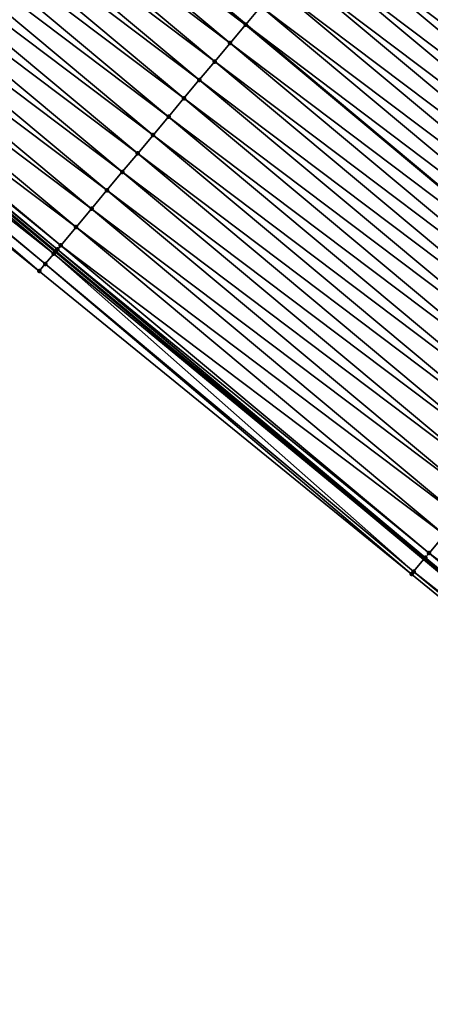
# Model space of a CAD drawing. Header units: feet. Extents: x 2017424 to 2024169, y 808042 to 818730.
# Tile 150 of 256: x 2018066 to 2018083, y 818135 to 818176. Entities that reach past the tile are written whole.
import ezdxf

# ---------------------------------------------------------------- set-up
doc = ezdxf.new("R2010")
doc.units = ezdxf.units.FT
doc.header["$MEASUREMENT"] = 0
for name, color, linetype, lineweight in [('EP_Travel Lane', 172, 'Continuous', 53), ('NB-Road Shots', 141, 'Continuous', 100), ('NB-Road X-Section', 40, 'Continuous', 13), ('STRIPING', 60, 'Continuous', 53)]:
    doc.layers.add(name, color=color, linetype=linetype, lineweight=lineweight)
doc.layers.add('I-77-MM15-17_NB-Surface-BORDER', color=7, linetype='Continuous')
doc.layers.add('I-77-MM15-17_NB-Surface-TIN', color=7, linetype='Continuous')

msp = doc.modelspace()

# ---------------------------------------------------------------- linework, layer by layer
at = {"layer": 'EP_Travel Lane'}
msp.add_polyline3d([(2017929.78298554, 818281.7946509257, 273.4829504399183), (2017945.103190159, 818268.938870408, 273.3402997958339), (2017960.423436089, 818256.0830552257, 273.2046886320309), (2017975.74362404, 818243.2272886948, 273.0591976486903), (2017991.06380696, 818230.371526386, 272.9128526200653), (2018006.383870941, 818217.5158638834, 272.7462330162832), (2018021.723891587, 818204.6486033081, 272.5674590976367), (2018037.06391154, 818191.8169381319, 272.3880796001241), (2018052.403990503, 818178.985223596, 272.2175031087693), (2018067.744095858, 818166.1534869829, 272.0508612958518), (2018083.084185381, 818153.3217636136, 271.8818659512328), (2018098.424278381, 818140.4900373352, 271.7133848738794), (2018113.764307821, 818127.6583642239, 271.5354144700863), (2018129.104324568, 818114.8267017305, 271.3555464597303), (2018144.44436149, 818101.9950223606, 271.1787017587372)], dxfattribs=at)
at = {"layer": 'I-77-MM15-17_NB-Surface-BORDER', "color": 3, "linetype": 'Continuous', "lineweight": -3}
msp.add_polyline3d([(2018144.026618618, 818101.4956545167, 271.1760505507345), (2018128.886085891, 818114.5658215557, 271.3540656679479), (2018113.559034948, 818127.4129623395, 271.5355564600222), (2018098.055313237, 818140.048969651, 271.711668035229), (2018082.566009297, 818152.7023644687, 271.8766614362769), (2018067.060544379, 818165.3364389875, 272.04166036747), (2018051.530369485, 818177.941159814, 272.19296021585), (2018036.63349046, 818191.3024601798, 272.3820157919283), (2018021.293463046, 818204.1341314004, 272.560295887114), (2018005.952617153, 818217.0020175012, 272.7397099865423), (2017990.308185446, 818229.4711995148, 272.9006437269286), (2017975.092005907, 818242.4508798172, 273.0488839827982), (2017960.186625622, 818255.8008834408, 273.2017778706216), (2017945.03328496, 818268.8555568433, 273.3409461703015), (2017928.858083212, 818280.6924873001, 273.4795691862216)], dxfattribs=at)
at = {"layer": 'I-77-MM15-17_NB-Surface-TIN', "color": 128, "linetype": 'Continuous', "lineweight": -3}
for points in [[(2018075.653071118, 818175.6116957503, 271.8177056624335), (2018060.312960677, 818188.4434364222, 271.9835985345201), (2018059.671456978, 818187.676316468, 271.9993230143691)], [(2018060.312960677, 818188.4434364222, 271.9835985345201), (2018075.660485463, 818175.6205620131, 271.8175184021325), (2018060.320375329, 818188.4523026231, 271.9834427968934)], [(2018075.653071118, 818175.6116957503, 271.8177056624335), (2018075.660485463, 818175.6205620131, 271.8175184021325), (2018060.312960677, 818188.4434364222, 271.9835985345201)], [(2018076.294571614, 818176.3788183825, 271.801503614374), (2018060.320375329, 818188.4523026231, 271.9834427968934), (2018075.660485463, 818175.6205620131, 271.8175184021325)], [(2018075.011589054, 818174.8445576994, 271.8366590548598), (2018059.671456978, 818187.676316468, 271.9993230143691), (2018059.030005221, 818186.9091530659, 272.0228004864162)], [(2018075.011589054, 818174.8445576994, 271.8366590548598), (2018075.653071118, 818175.6116957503, 271.8177056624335), (2018059.671456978, 818187.676316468, 271.9993230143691)], [(2018074.370150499, 818174.0773832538, 271.8621068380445), (2018059.030005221, 818186.9091530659, 272.0228004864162), (2018058.388569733, 818186.1419760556, 272.0487062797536)], [(2018074.370150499, 818174.0773832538, 271.8621068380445), (2018075.011589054, 818174.8445576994, 271.8366590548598), (2018059.030005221, 818186.9091530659, 272.0228004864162)], [(2018073.728693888, 818173.310223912, 271.8848594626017), (2018058.388569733, 818186.1419760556, 272.0487062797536), (2018057.747110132, 818185.3748192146, 272.0710129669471)], [(2018073.728693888, 818173.310223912, 271.8848594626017), (2018074.370150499, 818174.0773832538, 271.8621068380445), (2018058.388569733, 818186.1419760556, 272.0487062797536)], [(2018073.087221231, 818172.5430779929, 271.9052168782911), (2018057.747110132, 818185.3748192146, 272.0710129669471), (2018057.105658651, 818184.6076555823, 272.0945315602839)], [(2018073.087221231, 818172.5430779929, 271.9052168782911), (2018073.728693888, 818173.310223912, 271.8848594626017), (2018057.747110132, 818185.3748192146, 272.0710129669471)], [(2018072.44577541, 818171.7759096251, 271.9295801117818), (2018057.105658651, 818184.6076555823, 272.0945315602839), (2018056.464212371, 818183.8404875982, 272.1188266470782)], [(2018072.44577541, 818171.7759096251, 271.9295801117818), (2018073.087221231, 818172.5430779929, 271.9052168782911), (2018057.105658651, 818184.6076555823, 272.0945315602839)], [(2018098.462031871, 818171.7120883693, 271.4123502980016), (2018083.119881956, 818184.5413201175, 271.5834444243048), (2018082.709251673, 818184.0503164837, 271.5909861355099)], [(2018098.690810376, 818171.9857421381, 271.4010915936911), (2018083.350734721, 818184.8174537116, 271.5721796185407), (2018083.119881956, 818184.5413201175, 271.5834444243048)], [(2018098.462031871, 818171.7120883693, 271.4123502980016), (2018098.690810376, 818171.9857421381, 271.4010915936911), (2018083.119881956, 818184.5413201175, 271.5834444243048)], [(2018071.80431657, 818171.0087521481, 271.9519999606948), (2018056.464212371, 818183.8404875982, 272.1188266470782), (2018055.822723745, 818183.0733550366, 272.1368008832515)], [(2018071.80431657, 818171.0087521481, 271.9519999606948), (2018072.44577541, 818171.7759096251, 271.9295801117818), (2018056.464212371, 818183.8404875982, 272.1188266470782)], [(2018098.04935711, 818171.2185799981, 271.4243438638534), (2018082.709251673, 818184.0503164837, 271.5909861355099), (2018082.067750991, 818183.2831940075, 271.6071603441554)], [(2018098.04935711, 818171.2185799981, 271.4243438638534), (2018098.462031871, 818171.7120883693, 271.4123502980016), (2018082.709251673, 818184.0503164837, 271.5909861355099)], [(2018097.407875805, 818170.4514413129, 271.44341080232), (2018082.067750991, 818183.2831940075, 271.6071603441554), (2018081.426285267, 818182.5160422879, 271.6285528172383)], [(2018097.407875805, 818170.4514413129, 271.44341080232), (2018098.04935711, 818171.2185799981, 271.4243438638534), (2018082.067750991, 818183.2831940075, 271.6071603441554)], [(2018071.162826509, 818170.2416207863, 271.9697597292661), (2018055.822723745, 818183.0733550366, 272.1368008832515), (2018055.181199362, 818182.3062523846, 272.1494379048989)], [(2018071.162826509, 818170.2416207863, 271.9697597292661), (2018071.80431657, 818171.0087521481, 271.9519999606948), (2018055.822723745, 818183.0733550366, 272.1368008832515)], [(2018096.766423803, 818169.6842781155, 271.4668517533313), (2018081.426285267, 818182.5160422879, 271.6285528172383), (2018080.784850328, 818181.748864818, 271.6545402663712)], [(2018096.766423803, 818169.6842781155, 271.4668517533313), (2018097.407875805, 818170.4514413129, 271.44341080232), (2018081.426285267, 818182.5160422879, 271.6285528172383)], [(2018070.521310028, 818169.4745115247, 271.9835758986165), (2018055.181199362, 818182.3062523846, 272.1494379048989), (2018054.539661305, 818181.5391611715, 272.1600337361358)], [(2018070.521310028, 818169.4745115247, 271.9835758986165), (2018071.162826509, 818170.2416207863, 271.9697597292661), (2018055.181199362, 818182.3062523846, 272.1494379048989)], [(2018096.124982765, 818168.9171057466, 271.4919293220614), (2018080.784850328, 818181.748864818, 271.6545402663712), (2018080.14340167, 818180.9816988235, 271.6784800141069)], [(2018096.124982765, 818168.9171057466, 271.4919293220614), (2018096.766423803, 818169.6842781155, 271.4668517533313), (2018080.784850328, 818181.748864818, 271.6545402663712)], [(2018069.879772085, 818168.7074202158, 271.9941884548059), (2018054.539661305, 818181.5391611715, 272.1600337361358), (2018053.898174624, 818180.7720269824, 272.178298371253)], [(2018069.879772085, 818168.7074202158, 271.9941884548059), (2018070.521310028, 818169.4745115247, 271.9835758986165), (2018054.539661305, 818181.5391611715, 272.1600337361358)], [(2018069.238271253, 818167.9402978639, 272.0103404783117), (2018053.898174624, 818180.7720269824, 272.178298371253), (2018053.256673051, 818180.0049052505, 272.1943401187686)], [(2018069.238271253, 818167.9402978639, 272.0103404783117), (2018069.879772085, 818168.7074202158, 271.9941884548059), (2018053.898174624, 818180.7720269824, 272.178298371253)], [(2018095.483539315, 818168.1499353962, 271.5166466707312), (2018080.14340167, 818180.9816988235, 271.6784800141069), (2018079.501949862, 818180.2145354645, 271.7019494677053)], [(2018095.483539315, 818168.1499353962, 271.5166466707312), (2018096.124982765, 818168.9171057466, 271.4919293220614), (2018080.14340167, 818180.9816988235, 271.6784800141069)], [(2018068.596778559, 818167.1731687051, 272.0277071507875), (2018053.256673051, 818180.0049052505, 272.1943401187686), (2018052.615207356, 818179.2377535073, 272.2157371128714)], [(2018068.596778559, 818167.1731687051, 272.0277071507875), (2018069.238271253, 818167.9402978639, 272.0103404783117), (2018053.256673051, 818180.0049052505, 272.1943401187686)], [(2018094.842078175, 818167.3827798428, 271.5387236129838), (2018079.501949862, 818180.2145354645, 271.7019494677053), (2018078.860479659, 818179.4473874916, 271.7226733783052)], [(2018094.842078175, 818167.3827798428, 271.5387236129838), (2018095.483539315, 818168.1499353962, 271.5166466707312), (2018079.501949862, 818180.2145354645, 271.7019494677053)], [(2018067.955319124, 818166.4060117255, 272.0500382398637), (2018052.615207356, 818179.2377535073, 272.2157371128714), (2018052.481467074, 818179.0778302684, 272.2186156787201)], [(2018067.955319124, 818166.4060117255, 272.0500382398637), (2018068.596778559, 818167.1731687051, 272.0277071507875), (2018052.615207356, 818179.2377535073, 272.2157371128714)], [(2018094.200595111, 818166.6156426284, 271.5575280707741), (2018078.860479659, 818179.4473874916, 271.7226733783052), (2018078.218977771, 818178.6802660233, 271.7386677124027)], [(2018094.200595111, 818166.6156426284, 271.5575280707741), (2018094.842078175, 818167.3827798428, 271.5387236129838), (2018078.860479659, 818179.4473874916, 271.7226733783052)], [(2018067.66786286, 818166.0623738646, 272.0492429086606), (2018052.403990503, 818178.985223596, 272.2175031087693), (2018051.973568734, 818178.4707464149, 272.2113222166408)], [(2018067.817715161, 818166.2414762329, 272.0524241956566), (2018052.481467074, 818179.0778302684, 272.2186156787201), (2018052.403990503, 818178.985223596, 272.2175031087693)], [(2018067.817715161, 818166.2414762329, 272.0524241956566), (2018052.403990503, 818178.985223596, 272.2175031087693), (2018067.744095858, 818166.1534869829, 272.0508612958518)], [(2018067.66786286, 818166.0623738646, 272.0492429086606), (2018067.744095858, 818166.1534869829, 272.0508612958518), (2018052.403990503, 818178.985223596, 272.2175031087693)], [(2018067.817715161, 818166.2414762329, 272.0524241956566), (2018067.955319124, 818166.4060117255, 272.0500382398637), (2018052.481467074, 818179.0778302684, 272.2186156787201)], [(2018067.060544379, 818165.3364389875, 272.04166036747), (2018051.896565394, 818178.3787124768, 272.2096957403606), (2018051.530369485, 818177.941159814, 272.19296021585)], [(2018067.313676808, 818165.6390077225, 272.0450717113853), (2018051.973568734, 818178.4707464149, 272.2113222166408), (2018051.896565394, 818178.3787124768, 272.2096957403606)], [(2018067.060544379, 818165.3364389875, 272.04166036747), (2018067.313676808, 818165.6390077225, 272.0450717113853), (2018051.896565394, 818178.3787124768, 272.2096957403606)], [(2018067.313676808, 818165.6390077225, 272.0450717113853), (2018067.66786286, 818166.0623738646, 272.0492429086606), (2018051.973568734, 818178.4707464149, 272.2113222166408)], [(2018093.559080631, 818165.8485316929, 271.5716432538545), (2018078.218977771, 818178.6802660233, 271.7386677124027), (2018077.577477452, 818177.9131432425, 271.7548962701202)], [(2018093.559080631, 818165.8485316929, 271.5716432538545), (2018094.200595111, 818166.6156426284, 271.5575280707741), (2018078.218977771, 818178.6802660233, 271.7386677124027)], [(2018092.917591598, 818165.081399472, 271.5895566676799), (2018077.577477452, 818177.9131432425, 271.7548962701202), (2018076.936028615, 818177.145977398, 271.778809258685)], [(2018092.917591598, 818165.081399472, 271.5895566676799), (2018093.559080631, 818165.8485316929, 271.5716432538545), (2018077.577477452, 818177.9131432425, 271.7548962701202)], [(2018092.276150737, 818164.3142269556, 271.6146605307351), (2018076.936028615, 818177.145977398, 271.778809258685), (2018076.294571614, 818176.3788183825, 271.801503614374)], [(2018092.276150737, 818164.3142269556, 271.6146605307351), (2018092.917591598, 818165.081399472, 271.5895566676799), (2018076.936028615, 818177.145977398, 271.778809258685)], [(2018091.634709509, 818163.547054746, 271.6397096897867), (2018076.294571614, 818176.3788183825, 271.801503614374), (2018075.660485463, 818175.6205620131, 271.8175184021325)], [(2018091.634709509, 818163.547054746, 271.6397096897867), (2018092.276150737, 818164.3142269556, 271.6146605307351), (2018076.294571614, 818176.3788183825, 271.801503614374)], [(2018090.993208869, 818162.7799322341, 271.6558905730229), (2018075.653071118, 818175.6116957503, 271.8177056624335), (2018075.011589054, 818174.8445576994, 271.8366590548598)], [(2018075.653071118, 818175.6116957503, 271.8177056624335), (2018091.000623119, 818162.7887983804, 271.6557035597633), (2018075.660485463, 818175.6205620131, 271.8175184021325)], [(2018090.993208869, 818162.7799322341, 271.6558905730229), (2018091.000623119, 818162.7887983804, 271.6557035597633), (2018075.653071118, 818175.6116957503, 271.8177056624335)], [(2018091.634709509, 818163.547054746, 271.6397096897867), (2018075.660485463, 818175.6205620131, 271.8175184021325), (2018091.000623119, 818162.7887983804, 271.6557035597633)], [(2018090.35170224, 818162.0128147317, 271.6711775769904), (2018075.011589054, 818174.8445576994, 271.8366590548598), (2018074.370150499, 818174.0773832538, 271.8621068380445)], [(2018090.35170224, 818162.0128147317, 271.6711775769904), (2018090.993208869, 818162.7799322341, 271.6558905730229), (2018075.011589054, 818174.8445576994, 271.8366590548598)], [(2018089.710255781, 818161.2456468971, 271.6954460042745), (2018074.370150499, 818174.0773832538, 271.8621068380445), (2018073.728693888, 818173.310223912, 271.8848594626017)], [(2018089.710255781, 818161.2456468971, 271.6954460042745), (2018090.35170224, 818162.0128147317, 271.6711775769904), (2018074.370150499, 818174.0773832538, 271.8621068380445)], [(2018089.068811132, 818160.47847755, 271.7199843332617), (2018073.728693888, 818173.310223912, 271.8848594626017), (2018073.087221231, 818172.5430779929, 271.9052168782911)], [(2018089.068811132, 818160.47847755, 271.7199843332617), (2018089.710255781, 818161.2456468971, 271.6954460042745), (2018073.728693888, 818173.310223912, 271.8848594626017)], [(2018088.42735798, 818159.7113153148, 271.7432536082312), (2018073.087221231, 818172.5430779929, 271.9052168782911), (2018072.44577541, 818171.7759096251, 271.9295801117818)], [(2018088.42735798, 818159.7113153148, 271.7432536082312), (2018089.068811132, 818160.47847755, 271.7199843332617), (2018073.087221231, 818172.5430779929, 271.9052168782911)], [(2018087.78589379, 818158.9441623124, 271.7648753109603), (2018072.44577541, 818171.7759096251, 271.9295801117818), (2018071.80431657, 818171.0087521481, 271.9519999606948)], [(2018087.78589379, 818158.9441623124, 271.7648753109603), (2018088.42735798, 818159.7113153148, 271.7432536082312), (2018072.44577541, 818171.7759096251, 271.9295801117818)], [(2018087.144434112, 818158.1770055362, 271.7871704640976), (2018071.80431657, 818171.0087521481, 271.9519999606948), (2018071.162826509, 818170.2416207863, 271.9697597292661)], [(2018087.144434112, 818158.1770055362, 271.7871704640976), (2018087.78589379, 818158.9441623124, 271.7648753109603), (2018071.80431657, 818171.0087521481, 271.9519999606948)], [(2018086.502936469, 818157.4098805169, 271.8037988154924), (2018071.162826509, 818170.2416207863, 271.9697597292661), (2018070.521310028, 818169.4745115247, 271.9835758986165)], [(2018086.502936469, 818157.4098805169, 271.8037988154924), (2018087.144434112, 818158.1770055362, 271.7871704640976), (2018071.162826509, 818170.2416207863, 271.9697597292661)], [(2018085.86140724, 818156.6427819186, 271.8157125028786), (2018070.521310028, 818169.4745115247, 271.9835758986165), (2018069.879772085, 818168.7074202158, 271.9941884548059)], [(2018085.86140724, 818156.6427819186, 271.8157125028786), (2018086.502936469, 818157.4098805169, 271.8037988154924), (2018070.521310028, 818169.4745115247, 271.9835758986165)], [(2018085.219876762, 818155.8756843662, 271.8274395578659), (2018069.879772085, 818168.7074202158, 271.9941884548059), (2018069.238271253, 818167.9402978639, 272.0103404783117)], [(2018085.219876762, 818155.8756843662, 271.8274395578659), (2018085.86140724, 818156.6427819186, 271.8157125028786), (2018069.879772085, 818168.7074202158, 271.9941884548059)], [(2018084.578370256, 818155.1085667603, 271.8427449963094), (2018069.238271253, 818167.9402978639, 272.0103404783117), (2018068.596778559, 818167.1731687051, 272.0277071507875)], [(2018084.578370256, 818155.1085667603, 271.8427449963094), (2018085.219876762, 818155.8756843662, 271.8274395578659), (2018069.238271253, 818167.9402978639, 272.0103404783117)], [(2018083.93687232, 818154.341441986, 271.8593296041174), (2018068.596778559, 818167.1731687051, 272.0277071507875), (2018067.955319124, 818166.4060117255, 272.0500382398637)], [(2018083.93687232, 818154.341441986, 271.8593296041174), (2018084.578370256, 818155.1085667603, 271.8427449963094), (2018068.596778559, 818167.1731687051, 272.0277071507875)], [(2018083.295404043, 818153.5742924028, 271.8803412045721), (2018067.955319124, 818166.4060117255, 272.0500382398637), (2018067.817715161, 818166.2414762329, 272.0524241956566)], [(2018083.295404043, 818153.5742924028, 271.8803412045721), (2018083.93687232, 818154.341441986, 271.8593296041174), (2018067.955319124, 818166.4060117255, 272.0500382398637)], [(2018082.653772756, 818152.8072791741, 271.8770212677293), (2018067.66786286, 818166.0623738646, 272.0492429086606), (2018067.313676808, 818165.6390077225, 272.0450717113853)], [(2018067.66786286, 818166.0623738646, 272.0492429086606), (2018083.084185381, 818153.3217636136, 271.8818659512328), (2018067.744095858, 818166.1534869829, 272.0508612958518)], [(2018082.653772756, 818152.8072791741, 271.8770212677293), (2018083.084185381, 818153.3217636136, 271.8818659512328), (2018067.66786286, 818166.0623738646, 272.0492429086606)], [(2018083.114041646, 818153.3574516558, 271.8822020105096), (2018067.817715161, 818166.2414762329, 272.0524241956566), (2018067.744095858, 818166.1534869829, 272.0508612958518)], [(2018083.114041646, 818153.3574516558, 271.8822020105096), (2018067.744095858, 818166.1534869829, 272.0508612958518), (2018083.084185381, 818153.3217636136, 271.8818659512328)], [(2018083.114041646, 818153.3574516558, 271.8822020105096), (2018083.138484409, 818153.3866714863, 271.882278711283), (2018067.817715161, 818166.2414762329, 272.0524241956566)], [(2018083.138484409, 818153.3866714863, 271.882278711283), (2018083.295404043, 818153.5742924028, 271.8803412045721), (2018067.817715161, 818166.2414762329, 272.0524241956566)], [(2018082.566009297, 818152.7023644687, 271.8766614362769), (2018067.313676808, 818165.6390077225, 272.0450717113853), (2018067.060544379, 818165.3364389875, 272.04166036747)], [(2018082.566009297, 818152.7023644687, 271.8766614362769), (2018082.653772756, 818152.8072791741, 271.8770212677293), (2018067.313676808, 818165.6390077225, 272.0450717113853)], [(2018099.276980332, 818141.5097033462, 271.6930748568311), (2018083.93687232, 818154.341441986, 271.8593296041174), (2018083.295404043, 818153.5742924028, 271.8803412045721)], [(2018098.338187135, 818140.3871077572, 271.7140513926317), (2018083.084185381, 818153.3217636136, 271.8818659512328), (2018082.653772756, 818152.8072791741, 271.8770212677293)], [(2018083.114041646, 818153.3574516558, 271.8822020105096), (2018083.084185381, 818153.3217636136, 271.8818659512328), (2018098.424278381, 818140.4900373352, 271.7133848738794)], [(2018098.338187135, 818140.3871077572, 271.7140513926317), (2018098.424278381, 818140.4900373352, 271.7133848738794), (2018083.084185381, 818153.3217636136, 271.8818659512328)], [(2018083.114041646, 818153.3574516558, 271.8822020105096), (2018098.424278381, 818140.4900373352, 271.7133848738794), (2018083.138484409, 818153.3866714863, 271.882278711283)], [(2018098.57483694, 818140.6700431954, 271.7122192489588), (2018083.295404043, 818153.5742924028, 271.8803412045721), (2018083.138484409, 818153.3866714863, 271.882278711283)], [(2018098.57483694, 818140.6700431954, 271.7122192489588), (2018083.138484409, 818153.3866714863, 271.882278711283), (2018098.424278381, 818140.4900373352, 271.7133848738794)], [(2018098.635492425, 818140.742570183, 271.7111564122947), (2018099.276980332, 818141.5097033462, 271.6930748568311), (2018083.295404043, 818153.5742924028, 271.8803412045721)], [(2018098.57483694, 818140.6700431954, 271.7122192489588), (2018098.635492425, 818140.742570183, 271.7111564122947), (2018083.295404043, 818153.5742924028, 271.8803412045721)], [(2018098.055313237, 818140.048969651, 271.711668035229), (2018082.653772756, 818152.8072791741, 271.8770212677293), (2018082.566009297, 818152.7023644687, 271.8766614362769)], [(2018098.055313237, 818140.048969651, 271.711668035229), (2018098.338187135, 818140.3871077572, 271.7140513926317), (2018082.653772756, 818152.8072791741, 271.8770212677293)]]:
    msp.add_3dface(points, dxfattribs=at)
at = {"layer": 'NB-Road Shots', "lineweight": 100}
for p in [(2018075.653071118, 818175.6116957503, 271.8177056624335), (2018075.011589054, 818174.8445576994, 271.8366590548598), (2018074.370150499, 818174.0773832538, 271.8621068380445), (2018073.728693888, 818173.310223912, 271.8848594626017), (2018073.087221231, 818172.5430779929, 271.9052168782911), (2018072.44577541, 818171.7759096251, 271.9295801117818), (2018071.80431657, 818171.0087521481, 271.9519999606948), (2018071.162826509, 818170.2416207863, 271.9697597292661), (2018070.521310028, 818169.4745115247, 271.9835758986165), (2018069.879772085, 818168.7074202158, 271.9941884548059), (2018069.238271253, 818167.9402978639, 272.0103404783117), (2018068.596778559, 818167.1731687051, 272.0277071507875), (2018067.955319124, 818166.4060117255, 272.0500382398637), (2018067.66786286, 818166.0623738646, 272.0492429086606), (2018067.817715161, 818166.2414762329, 272.0524241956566), (2018067.313676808, 818165.6390077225, 272.0450717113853), (2018067.060544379, 818165.3364389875, 272.04166036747), (2018083.114041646, 818153.3574516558, 271.8822020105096), (2018083.138484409, 818153.3866714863, 271.882278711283), (2018083.295404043, 818153.5742924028, 271.8803412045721), (2018082.566009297, 818152.7023644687, 271.8766614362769), (2018082.653772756, 818152.8072791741, 271.8770212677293)]:
    msp.add_point(p, dxfattribs=at)
at = {"layer": 'NB-Road X-Section', "extrusion": (-0.7670025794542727, 0.6415845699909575, 0.008733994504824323), "elevation": -1022938.009378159, "flags": 128}
msp.add_lwpolyline([(-1922400.328319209, 9205.958035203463), (-1922399.328319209, 9206.001254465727), (-1922398.328319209, 9206.045713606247), (-1922397.328319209, 9206.098645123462), (-1922396.328319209, 9206.144999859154), (-1922395.328319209, 9206.196007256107), (-1922394.328319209, 9206.258277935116), (-1922393.96839873, 9206.269543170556), (-1922393.328319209, 9206.27708516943), (-1922392.328319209, 9206.29325999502), (-1922391.328319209, 9206.314653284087), (-1922390.328319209, 9206.340641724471), (-1922389.328319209, 9206.364582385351), (-1922388.328319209, 9206.388052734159), (-1922387.328319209, 9206.40877743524), (-1922386.328319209, 9206.424772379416), (-1922385.328319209, 9206.44100155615), (-1922384.328319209, 9206.46491545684), (-1922383.328319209, 9206.48761067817), (-1922382.328319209, 9206.503813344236), (-1922381.328319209, 9206.522767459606), (-1922380.328319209, 9206.548216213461), (-1922379.328319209, 9206.570969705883), (-1922378.328319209, 9206.591327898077), (-1922377.328319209, 9206.615692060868), (-1922376.328319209, 9206.638112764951), (-1922375.328319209, 9206.655873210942), (-1922374.328319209, 9206.669689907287), (-1922373.328319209, 9206.68030286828), (-1922372.328319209, 9206.696455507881), (-1922371.328319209, 9206.713822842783), (-1922370.328319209, 9206.736154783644), (-1922370.113827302, 9206.738540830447), (-1922369.880303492, 9206.735359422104), (-1922369.328319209, 9206.731188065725), (-1922368.933827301, 9206.727776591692)], dxfattribs=at)
at = {"layer": 'NB-Road X-Section', "extrusion": (-0.7670025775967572, 0.6415845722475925, 0.008733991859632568), "elevation": -1022958.003783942, "flags": 128}
msp.add_lwpolyline([(-1922399.331309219, 9206.014220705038), (-1922398.331309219, 9206.052637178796), (-1922397.331309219, 9206.101930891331), (-1922396.33130922, 9206.15033282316), (-1922395.331309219, 9206.203858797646), (-1922394.331309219, 9206.259114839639), (-1922393.97462171, 9206.270373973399), (-1922393.331309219, 9206.282367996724), (-1922392.331309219, 9206.301435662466), (-1922391.331309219, 9206.3248775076), (-1922390.331309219, 9206.349956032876), (-1922389.331309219, 9206.374674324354), (-1922388.331309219, 9206.396752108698), (-1922387.331309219, 9206.415557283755), (-1922386.331309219, 9206.42967300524), (-1922385.331309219, 9206.447587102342), (-1922384.331309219, 9206.472691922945), (-1922383.331309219, 9206.49774203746), (-1922382.331309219, 9206.513923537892), (-1922381.33130922, 9206.529211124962), (-1922380.331309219, 9206.553480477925), (-1922379.331309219, 9206.57801974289), (-1922378.331309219, 9206.601289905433), (-1922377.331309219, 9206.622912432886), (-1922376.331309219, 9206.645208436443), (-1922375.331309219, 9206.661837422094), (-1922374.331309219, 9206.67375156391), (-1922373.331309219, 9206.685479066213), (-1922372.331309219, 9206.700785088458), (-1922371.331309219, 9206.717370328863), (-1922370.331309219, 9206.738382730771), (-1922370.086716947, 9206.740320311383), (-1922370.04862171, 9206.740243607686), (-1922369.331309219, 9206.735062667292), (-1922369.194526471, 9206.73470282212)], dxfattribs=at)
at = {"layer": 'STRIPING'}
msp.add_polyline3d([(2017937.714276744, 818291.2491855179, 273.2451870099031), (2017953.034549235, 818278.3933474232, 273.1141544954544), (2017968.354798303, 818265.5375289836, 272.9791304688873), (2017983.674997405, 818252.6817524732, 272.8355918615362), (2017998.995106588, 818239.8260514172, 272.6767310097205), (2018014.315191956, 818226.970370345, 272.5138109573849), (2018029.640271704, 818214.115686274, 272.3327000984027), (2018044.980299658, 818201.284014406, 272.1545105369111), (2018060.320375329, 818188.4523026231, 271.9834427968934), (2018075.660485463, 818175.6205620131, 271.8175184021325), (2018091.000623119, 818162.7887983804, 271.6557035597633), (2018106.340648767, 818149.9571284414, 271.4771690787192), (2018121.680664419, 818137.1254668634, 271.297142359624), (2018137.020650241, 818124.2938302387, 271.112662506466), (2018152.360749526, 818111.4620987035, 270.9451204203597)], dxfattribs=at)

doc.saveas('drawing.dxf')
